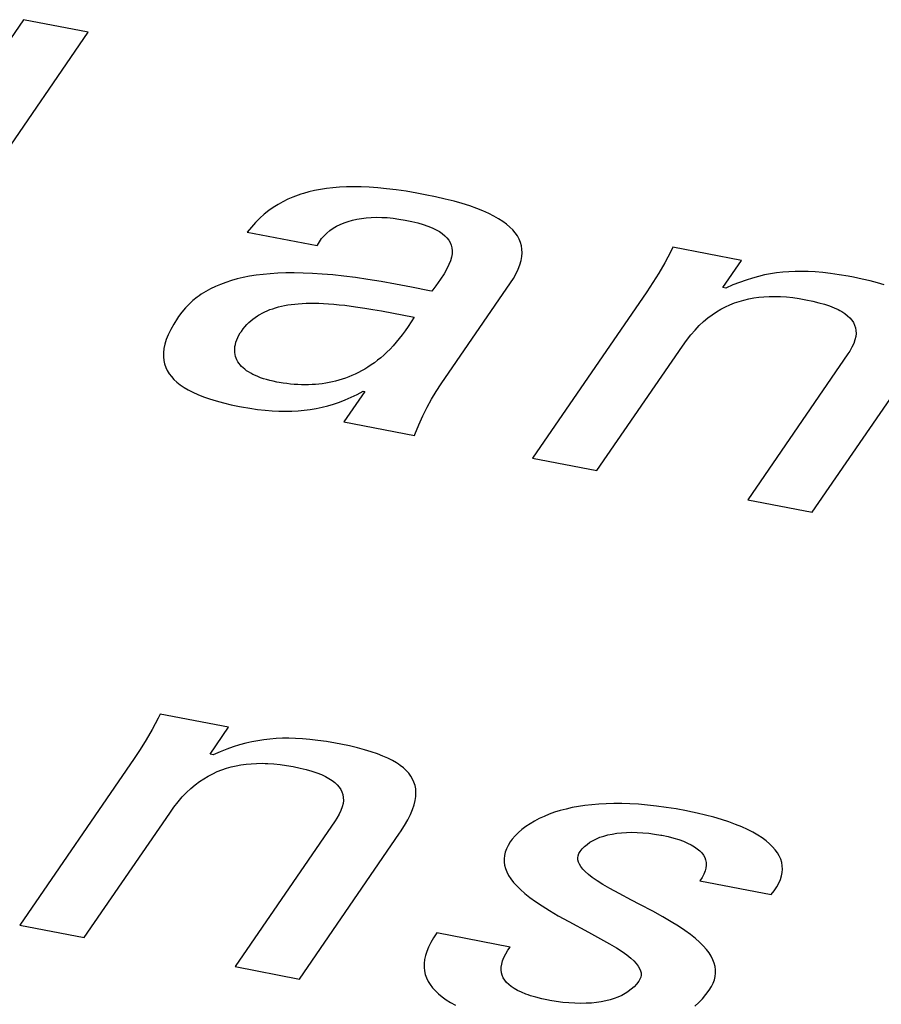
# Model space of a CAD drawing. Extents: x -841 to -216, y -127 to 601.
# Tile 157 of 201: x -323.16 to -320.79, y 509.03 to 511.73. Entities that reach past the tile are written whole.
import ezdxf

# ---------------------------------------------------------------- set-up
doc = ezdxf.new("R2010")
doc.units = 0
doc.header["$LTSCALE"] = 23.1
doc.layers.add('HEATSINK_AM_0', color=7, linetype='CONTINUOUS')

msp = doc.modelspace()

# ---------------------------------------------------------------- linework, layer by layer
at = {"layer": 'HEATSINK_AM_0', "color": 7}
for p, q in [((-323.1463, 511.7315), (-323.3564, 511.4255)), ((-322.9696, 511.6974), (-323.1463, 511.7315)), ((-323.5358, 510.873), (-322.9696, 511.6974)), ((-322.3937, 511.2502), (-322.408, 511.2448)), ((-322.3864, 511.2527), (-322.3937, 511.2502)), ((-322.379, 511.255), (-322.3864, 511.2527)), ((-322.3639, 511.2592), (-322.379, 511.255)), ((-322.3483, 511.2628), (-322.3639, 511.2592)), ((-322.3321, 511.2659), (-322.3483, 511.2628)), ((-322.3154, 511.2685), (-322.3321, 511.2659)), ((-322.298, 511.2705), (-322.3154, 511.2685)), ((-322.2799, 511.2719), (-322.298, 511.2705)), ((-322.261, 511.2728), (-322.2799, 511.2719)), ((-322.2411, 511.2731), (-322.261, 511.2728)), ((-322.2203, 511.2727), (-322.2411, 511.2731)), ((-322.1985, 511.2718), (-322.2203, 511.2727)), ((-322.1754, 511.2701), (-322.1985, 511.2718)), ((-322.151, 511.2678), (-322.1754, 511.2701)), ((-322.1251, 511.2646), (-322.151, 511.2678)), ((-322.0976, 511.2607), (-322.1251, 511.2646)), ((-322.0684, 511.2558), (-322.0976, 511.2607)), ((-322.0453, 511.2515), (-322.0684, 511.2558)), ((-322.0166, 511.2456), (-322.0453, 511.2515)), ((-322.4487, 511.2247), (-322.4616, 511.2166)), ((-322.4355, 511.2321), (-322.4487, 511.2247)), ((-322.4219, 511.2388), (-322.4355, 511.2321)), ((-322.408, 511.2448), (-322.4219, 511.2388)), ((-321.9902, 511.2396), (-322.0166, 511.2456)), ((-321.9658, 511.2334), (-321.9902, 511.2396)), ((-321.9434, 511.227), (-321.9658, 511.2334)), ((-321.9228, 511.2205), (-321.9434, 511.227)), ((-321.904, 511.2138), (-321.9228, 511.2205)), ((-322.4865, 511.1979), (-322.4985, 511.1872)), ((-322.4742, 511.2077), (-322.4865, 511.1979)), ((-322.4616, 511.2166), (-322.4742, 511.2077)), ((-321.8868, 511.207), (-321.904, 511.2138)), ((-321.8711, 511.2), (-321.8868, 511.207)), ((-321.8569, 511.1929), (-321.8711, 511.2)), ((-321.844, 511.1856), (-321.8569, 511.1929)), ((-322.5103, 511.1756), (-322.5217, 511.1628)), ((-322.4985, 511.1872), (-322.5103, 511.1756)), ((-322.288, 511.1649), (-322.278, 511.1699)), ((-322.278, 511.1699), (-322.2674, 511.1743)), ((-322.2674, 511.1743), (-322.2563, 511.1782)), ((-322.2563, 511.1782), (-322.2446, 511.1815)), ((-322.2446, 511.1815), (-322.2325, 511.1843)), ((-322.2325, 511.1843), (-322.2198, 511.1864)), ((-322.2198, 511.1864), (-322.2067, 511.1881)), ((-322.2067, 511.1881), (-322.193, 511.1891)), ((-322.193, 511.1891), (-322.1789, 511.1895)), ((-322.1789, 511.1895), (-322.1642, 511.1893)), ((-322.1642, 511.1893), (-322.149, 511.1885)), ((-322.149, 511.1885), (-322.1333, 511.187)), ((-322.1333, 511.187), (-322.1171, 511.1848)), ((-322.1171, 511.1848), (-322.1004, 511.1819)), ((-322.1004, 511.1819), (-322.0821, 511.1781)), ((-322.0821, 511.1781), (-322.0656, 511.174)), ((-322.0656, 511.174), (-322.0508, 511.1696)), ((-322.0508, 511.1696), (-322.0376, 511.1651)), ((-321.8324, 511.1782), (-321.844, 511.1856)), ((-321.8221, 511.1706), (-321.8324, 511.1782)), ((-321.8129, 511.1628), (-321.8221, 511.1706)), ((-322.5217, 511.1628), (-322.5329, 511.149)), ((-322.5329, 511.149), (-322.3412, 511.112)), ((-322.3292, 511.131), (-322.3224, 511.139)), ((-322.3224, 511.139), (-322.3147, 511.1464)), ((-322.3147, 511.1464), (-322.3065, 511.1531)), ((-322.3065, 511.1531), (-322.2976, 511.1593)), ((-322.2976, 511.1593), (-322.288, 511.1649)), ((-322.0376, 511.1651), (-322.0258, 511.1603)), ((-322.0258, 511.1603), (-322.0154, 511.1553)), ((-322.0154, 511.1553), (-322.0062, 511.1501)), ((-322.0062, 511.1501), (-321.9982, 511.1447)), ((-321.9982, 511.1447), (-321.9913, 511.139)), ((-321.9913, 511.139), (-321.9854, 511.133)), ((-321.805, 511.1548), (-321.8129, 511.1628)), ((-321.7981, 511.1467), (-321.805, 511.1548)), ((-321.7923, 511.1383), (-321.7981, 511.1467)), ((-322.3412, 511.112), (-322.3406, 511.1132)), ((-322.3406, 511.1132), (-322.3353, 511.1224)), ((-322.3353, 511.1224), (-322.3292, 511.131)), ((-321.9854, 511.133), (-321.9806, 511.1268)), ((-321.9806, 511.1268), (-321.9767, 511.1202)), ((-321.9767, 511.1202), (-321.9739, 511.1132)), ((-321.9739, 511.1132), (-321.972, 511.1058)), ((-321.7876, 511.1296), (-321.7923, 511.1383)), ((-321.7839, 511.1207), (-321.7876, 511.1296)), ((-321.7813, 511.1115), (-321.7839, 511.1207)), ((-321.9715, 511.0895), (-321.973, 511.0804)), ((-321.972, 511.1058), (-321.9712, 511.0979)), ((-321.9712, 511.0979), (-321.9715, 511.0895)), ((-321.7798, 511.1019), (-321.7813, 511.1115)), ((-321.7801, 511.0816), (-321.7794, 511.0919)), ((-321.7794, 511.0919), (-321.7798, 511.1019)), ((-321.3719, 511.0956), (-321.3885, 511.0648)), ((-321.3658, 511.1075), (-321.3719, 511.0956)), ((-321.1783, 511.0714), (-321.3658, 511.1075)), ((-321.9799, 511.0598), (-321.9857, 511.0479)), ((-321.9758, 511.0705), (-321.9799, 511.0598)), ((-321.973, 511.0804), (-321.9758, 511.0705)), ((-321.7898, 511.0476), (-321.7853, 511.0594)), ((-321.7853, 511.0594), (-321.7821, 511.0708)), ((-321.7821, 511.0708), (-321.7801, 511.0816)), ((-321.3885, 511.0648), (-321.4048, 511.0365)), ((-321.2293, 510.9971), (-321.1783, 511.0714)), ((-322.4897, 511.0328), (-322.5087, 511.0305)), ((-322.4698, 511.0347), (-322.4897, 511.0328)), ((-322.449, 511.036), (-322.4698, 511.0347)), ((-322.4271, 511.0368), (-322.449, 511.036)), ((-322.4041, 511.037), (-322.4271, 511.0368)), ((-322.3798, 511.0366), (-322.4041, 511.037)), ((-322.3543, 511.0355), (-322.3798, 511.0366)), ((-322.3273, 511.0338), (-322.3543, 511.0355)), ((-322.2988, 511.0313), (-322.3273, 511.0338)), ((-322.2686, 511.0281), (-322.2988, 511.0313)), ((-321.9933, 511.0347), (-322.0031, 511.0197)), ((-321.9857, 511.0479), (-321.9933, 511.0347)), ((-321.8032, 511.0219), (-321.7958, 511.0351)), ((-321.7958, 511.0351), (-321.7898, 511.0476)), ((-321.4048, 511.0365), (-321.421, 511.0102)), ((-321.1147, 511.0313), (-321.1313, 511.0274)), ((-321.0982, 511.0345), (-321.1147, 511.0313)), ((-321.0816, 511.037), (-321.0982, 511.0345)), ((-321.065, 511.039), (-321.0816, 511.037)), ((-321.0481, 511.0403), (-321.065, 511.039)), ((-321.0309, 511.041), (-321.0481, 511.0403)), ((-321.0131, 511.0412), (-321.0309, 511.041)), ((-320.9948, 511.0407), (-321.0131, 511.0412)), ((-320.9755, 511.0396), (-320.9948, 511.0407)), ((-320.9552, 511.0378), (-320.9755, 511.0396)), ((-320.9336, 511.0353), (-320.9552, 511.0378)), ((-320.9103, 511.0319), (-320.9336, 511.0353)), ((-320.885, 511.0276), (-320.9103, 511.0319)), ((-322.6063, 511.0056), (-322.6203, 510.9996)), ((-322.5917, 511.011), (-322.6063, 511.0056)), ((-322.5765, 511.0159), (-322.5917, 511.011)), ((-322.5607, 511.0203), (-322.5765, 511.0159)), ((-322.5441, 511.0242), (-322.5607, 511.0203)), ((-322.5268, 511.0276), (-322.5441, 511.0242)), ((-322.5087, 511.0305), (-322.5268, 511.0276)), ((-322.2366, 511.0241), (-322.2686, 511.0281)), ((-322.2024, 511.0192), (-322.2366, 511.0241)), ((-322.1658, 511.0133), (-322.2024, 511.0192)), ((-322.1263, 511.0064), (-322.1658, 511.0133)), ((-322.0829, 510.9981), (-322.1263, 511.0064)), ((-322.0031, 511.0197), (-322.016, 511.0015)), ((-322.0017, 510.7323), (-321.8111, 511.0098)), ((-321.8111, 511.0098), (-321.8032, 511.0219)), ((-321.421, 511.0102), (-321.4374, 510.9855)), ((-321.2014, 511.0038), (-321.2207, 510.9955)), ((-321.1831, 511.0111), (-321.2014, 511.0038)), ((-321.1653, 511.0174), (-321.1831, 511.0111)), ((-321.1481, 511.0228), (-321.1653, 511.0174)), ((-321.1313, 511.0274), (-321.1481, 511.0228)), ((-320.871, 511.025), (-320.885, 511.0276)), ((-320.8472, 511.0201), (-320.871, 511.025)), ((-320.8253, 511.015), (-320.8472, 511.0201)), ((-320.8053, 511.0096), (-320.8253, 511.015)), ((-320.7871, 511.0041), (-320.8053, 511.0096)), ((-322.659, 510.9783), (-322.6649, 510.9742)), ((-322.6466, 510.986), (-322.659, 510.9783)), ((-322.6338, 510.9931), (-322.6466, 510.986)), ((-322.6203, 510.9996), (-322.6338, 510.9931)), ((-322.0337, 510.9881), (-322.0829, 510.9981)), ((-322.027, 510.9868), (-322.0337, 510.9881)), ((-322.016, 511.0015), (-322.027, 510.9868)), ((-321.4374, 510.9855), (-321.7511, 510.5288)), ((-321.2207, 510.9955), (-321.2293, 510.9971)), ((-322.6927, 510.9513), (-322.7027, 510.9409)), ((-322.682, 510.961), (-322.6927, 510.9513)), ((-322.6708, 510.97), (-322.682, 510.961)), ((-322.6649, 510.9742), (-322.6708, 510.97)), ((-322.4218, 510.949), (-322.4125, 510.9503)), ((-322.4125, 510.9503), (-322.403, 510.9515)), ((-322.403, 510.9515), (-322.3931, 510.9524)), ((-322.3931, 510.9524), (-322.3827, 510.9532)), ((-322.3827, 510.9532), (-322.3719, 510.9537)), ((-322.3719, 510.9537), (-322.3607, 510.9539)), ((-322.3607, 510.9539), (-322.349, 510.9539)), ((-322.349, 510.9539), (-322.3367, 510.9537)), ((-322.3367, 510.9537), (-322.3238, 510.9532)), ((-322.3238, 510.9532), (-322.3103, 510.9524)), ((-322.3103, 510.9524), (-322.296, 510.9513)), ((-322.296, 510.9513), (-322.281, 510.9498)), ((-322.281, 510.9498), (-322.2651, 510.9481)), ((-321.2095, 510.9495), (-321.197, 510.9545)), ((-321.197, 510.9545), (-321.1842, 510.9589)), ((-321.1842, 510.9589), (-321.1712, 510.9626)), ((-321.1712, 510.9626), (-321.158, 510.9657)), ((-321.158, 510.9657), (-321.1445, 510.9682)), ((-321.1445, 510.9682), (-321.1306, 510.9701)), ((-321.1306, 510.9701), (-321.1163, 510.9715)), ((-321.1163, 510.9715), (-321.1016, 510.9723)), ((-321.1016, 510.9723), (-321.0864, 510.9724)), ((-321.0864, 510.9724), (-321.0785, 510.9723)), ((-321.0785, 510.9723), (-321.0706, 510.972)), ((-321.0706, 510.972), (-321.0542, 510.9709)), ((-321.0542, 510.9709), (-321.0372, 510.9691)), ((-321.0372, 510.9691), (-321.0195, 510.9667)), ((-321.0195, 510.9667), (-321.0011, 510.9634)), ((-321.0011, 510.9634), (-320.9824, 510.9595)), ((-320.9824, 510.9595), (-320.9654, 510.9553)), ((-320.9654, 510.9553), (-320.9501, 510.9509)), ((-320.9501, 510.9509), (-320.9363, 510.9462)), ((-322.7122, 510.9296), (-322.7211, 510.9176)), ((-322.7027, 510.9409), (-322.7122, 510.9296)), ((-322.5019, 510.9211), (-322.4987, 510.9231)), ((-322.4987, 510.9231), (-322.492, 510.9267)), ((-322.492, 510.9267), (-322.4851, 510.9301)), ((-322.4851, 510.9301), (-322.4781, 510.9333)), ((-322.4781, 510.9333), (-322.4708, 510.9362)), ((-322.4708, 510.9362), (-322.4633, 510.9388)), ((-322.4633, 510.9388), (-322.4555, 510.9413)), ((-322.4555, 510.9413), (-322.4475, 510.9435)), ((-322.4475, 510.9435), (-322.4392, 510.9456)), ((-322.4392, 510.9456), (-322.4306, 510.9474)), ((-322.4306, 510.9474), (-322.4218, 510.949)), ((-322.2651, 510.9481), (-322.2481, 510.9459)), ((-322.2481, 510.9459), (-322.23, 510.9434)), ((-322.23, 510.9434), (-322.2103, 510.9404)), ((-322.2103, 510.9404), (-322.1888, 510.9368)), ((-322.1888, 510.9368), (-322.1645, 510.9326)), ((-322.1645, 510.9326), (-322.0757, 510.9159)), ((-321.2582, 510.9222), (-321.2463, 510.9302)), ((-321.2463, 510.9302), (-321.2341, 510.9374)), ((-321.2341, 510.9374), (-321.2219, 510.9439)), ((-321.2219, 510.9439), (-321.2095, 510.9495)), ((-320.9363, 510.9462), (-320.924, 510.9414)), ((-320.924, 510.9414), (-320.913, 510.9363)), ((-320.913, 510.9363), (-320.9079, 510.9336)), ((-320.9079, 510.9336), (-320.9032, 510.9309)), ((-320.9032, 510.9309), (-320.8946, 510.9254)), ((-320.8946, 510.9254), (-320.8871, 510.9196)), ((-322.7345, 510.8967), (-322.7429, 510.8816)), ((-322.7243, 510.9129), (-322.7345, 510.8967)), ((-322.7211, 510.9176), (-322.7243, 510.9129)), ((-322.5342, 510.8951), (-322.5288, 510.9006)), ((-322.5288, 510.9006), (-322.5232, 510.9057)), ((-322.5232, 510.9057), (-322.5174, 510.9105)), ((-322.5174, 510.9105), (-322.5113, 510.9149)), ((-322.5113, 510.9149), (-322.5051, 510.9191)), ((-322.5051, 510.9191), (-322.5019, 510.9211)), ((-322.0836, 510.9028), (-322.0916, 510.8904)), ((-322.0757, 510.9159), (-322.0836, 510.9028)), ((-321.2936, 510.8923), (-321.2819, 510.9033)), ((-321.2819, 510.9033), (-321.2701, 510.9133)), ((-321.2701, 510.9133), (-321.2582, 510.9222)), ((-320.8871, 510.9196), (-320.8807, 510.9136)), ((-320.8807, 510.9136), (-320.8753, 510.9073)), ((-320.8753, 510.9073), (-320.871, 510.9007)), ((-320.871, 510.9007), (-320.8676, 510.8938)), ((-322.7429, 510.8816), (-322.7497, 510.8673)), ((-322.5559, 510.8658), (-322.5521, 510.8722)), ((-322.5521, 510.8722), (-322.5492, 510.8767)), ((-322.5492, 510.8767), (-322.5444, 510.8832)), ((-322.5444, 510.8832), (-322.5394, 510.8894)), ((-322.5394, 510.8894), (-322.5342, 510.8951)), ((-322.0997, 510.8785), (-322.1079, 510.8673)), ((-322.0916, 510.8904), (-322.0997, 510.8785)), ((-321.3169, 510.8667), (-321.3053, 510.8802)), ((-321.3053, 510.8802), (-321.2936, 510.8923)), ((-320.8676, 510.8938), (-320.8653, 510.8866)), ((-320.8653, 510.8866), (-320.864, 510.8789)), ((-320.8637, 510.8708), (-320.8647, 510.8622)), ((-320.864, 510.8789), (-320.8637, 510.8708)), ((-322.755, 510.8539), (-322.7589, 510.8412)), ((-322.7497, 510.8673), (-322.755, 510.8539)), ((-322.5656, 510.841), (-322.564, 510.8471)), ((-322.564, 510.8471), (-322.5618, 510.8532)), ((-322.5618, 510.8532), (-322.5591, 510.8594)), ((-322.5591, 510.8594), (-322.5559, 510.8658)), ((-322.1245, 510.8466), (-322.133, 510.8371)), ((-322.1162, 510.8567), (-322.1245, 510.8466)), ((-322.1079, 510.8673), (-322.1162, 510.8567)), ((-321.3399, 510.8361), (-321.3287, 510.8518)), ((-321.3287, 510.8518), (-321.3169, 510.8667)), ((-320.8702, 510.8434), (-320.875, 510.8331)), ((-320.8668, 510.8531), (-320.8702, 510.8434)), ((-320.8647, 510.8622), (-320.8668, 510.8531)), ((-322.7627, 510.8179), (-322.7628, 510.8071)), ((-322.7614, 510.8292), (-322.7627, 510.8179)), ((-322.7589, 510.8412), (-322.7614, 510.8292)), ((-322.5675, 510.8238), (-322.5674, 510.8294)), ((-322.5671, 510.8183), (-322.5675, 510.8238)), ((-322.5674, 510.8294), (-322.5668, 510.8351)), ((-322.5663, 510.813), (-322.5671, 510.8183)), ((-322.5668, 510.8351), (-322.5656, 510.841)), ((-322.15, 510.8197), (-322.1586, 510.8117)), ((-322.1414, 510.8282), (-322.15, 510.8197)), ((-322.133, 510.8371), (-322.1414, 510.8282)), ((-321.5744, 510.4947), (-321.3399, 510.8361)), ((-320.8813, 510.8221), (-320.8863, 510.8146)), ((-320.875, 510.8331), (-320.8813, 510.8221)), ((-322.7628, 510.8071), (-322.7618, 510.7969)), ((-322.7618, 510.7969), (-322.7597, 510.7872)), ((-322.565, 510.8079), (-322.5663, 510.813)), ((-322.5633, 510.8029), (-322.565, 510.8079)), ((-322.5612, 510.7981), (-322.5633, 510.8029)), ((-322.5586, 510.7934), (-322.5612, 510.7981)), ((-322.5556, 510.7889), (-322.5586, 510.7934)), ((-322.5522, 510.7846), (-322.5556, 510.7889)), ((-322.1845, 510.7906), (-322.1932, 510.7844)), ((-322.1758, 510.7972), (-322.1845, 510.7906)), ((-322.1672, 510.8042), (-322.1758, 510.7972)), ((-322.1586, 510.8117), (-322.1672, 510.8042)), ((-320.8863, 510.8146), (-321.1608, 510.4149)), ((-322.7597, 510.7872), (-322.7565, 510.7779)), ((-322.7565, 510.7779), (-322.7524, 510.769)), ((-322.7524, 510.769), (-322.7473, 510.7605)), ((-322.5484, 510.7804), (-322.5522, 510.7846)), ((-322.5443, 510.7764), (-322.5484, 510.7804)), ((-322.5397, 510.7725), (-322.5443, 510.7764)), ((-322.5347, 510.7688), (-322.5397, 510.7725)), ((-322.5293, 510.7652), (-322.5347, 510.7688)), ((-322.5236, 510.7618), (-322.5293, 510.7652)), ((-322.5174, 510.7585), (-322.5236, 510.7618)), ((-322.2283, 510.7636), (-322.2372, 510.7593)), ((-322.2195, 510.7682), (-322.2283, 510.7636)), ((-322.2107, 510.7732), (-322.2195, 510.7682)), ((-322.202, 510.7786), (-322.2107, 510.7732)), ((-322.1932, 510.7844), (-322.202, 510.7786)), ((-320.984, 510.3808), (-320.7095, 510.7805)), ((-322.7473, 510.7605), (-322.7411, 510.7524)), ((-322.7411, 510.7524), (-322.734, 510.7446)), ((-322.734, 510.7446), (-322.7258, 510.737)), ((-322.7258, 510.737), (-322.7166, 510.7298)), ((-322.5108, 510.7553), (-322.5174, 510.7585)), ((-322.5037, 510.7524), (-322.5108, 510.7553)), ((-322.4963, 510.7495), (-322.5037, 510.7524)), ((-322.4883, 510.7468), (-322.4963, 510.7495)), ((-322.48, 510.7443), (-322.4883, 510.7468)), ((-322.4711, 510.7419), (-322.48, 510.7443)), ((-322.4618, 510.7397), (-322.4711, 510.7419)), ((-322.4519, 510.7377), (-322.4618, 510.7397)), ((-322.4455, 510.7365), (-322.4519, 510.7377)), ((-322.4349, 510.7347), (-322.4455, 510.7365)), ((-322.4245, 510.7333), (-322.4349, 510.7347)), ((-322.318, 510.7344), (-322.3272, 510.7331)), ((-322.3088, 510.7361), (-322.318, 510.7344)), ((-322.2997, 510.738), (-322.3088, 510.7361)), ((-322.2907, 510.7401), (-322.2997, 510.738)), ((-322.2817, 510.7426), (-322.2907, 510.7401)), ((-322.2727, 510.7453), (-322.2817, 510.7426)), ((-322.2638, 510.7483), (-322.2727, 510.7453)), ((-322.2549, 510.7517), (-322.2638, 510.7483)), ((-322.246, 510.7553), (-322.2549, 510.7517)), ((-322.2372, 510.7593), (-322.246, 510.7553)), ((-322.7166, 510.7298), (-322.7063, 510.7228)), ((-322.7063, 510.7228), (-322.6948, 510.716)), ((-322.6948, 510.716), (-322.6821, 510.7095)), ((-322.6821, 510.7095), (-322.6682, 510.7033)), ((-322.4142, 510.7321), (-322.4245, 510.7333)), ((-322.4041, 510.7312), (-322.4142, 510.7321)), ((-322.3941, 510.7305), (-322.4041, 510.7312)), ((-322.3842, 510.7301), (-322.3941, 510.7305)), ((-322.3744, 510.73), (-322.3842, 510.7301)), ((-322.3648, 510.7301), (-322.3744, 510.73)), ((-322.3552, 510.7305), (-322.3648, 510.7301)), ((-322.3458, 510.7311), (-322.3552, 510.7305)), ((-322.3364, 510.7319), (-322.3458, 510.7311)), ((-322.3272, 510.7331), (-322.3364, 510.7319)), ((-322.2109, 510.7119), (-322.2682, 510.6285)), ((-322.2319, 510.7037), (-322.2153, 510.7127)), ((-322.2153, 510.7127), (-322.2109, 510.7119)), ((-322.0277, 510.6908), (-322.015, 510.7121)), ((-322.015, 510.7121), (-322.0017, 510.7323)), ((-322.6682, 510.7033), (-322.653, 510.6972)), ((-322.653, 510.6972), (-322.6364, 510.6914)), ((-322.6364, 510.6914), (-322.6183, 510.6859)), ((-322.6183, 510.6859), (-322.5986, 510.6806)), ((-322.5986, 510.6806), (-322.5772, 510.6755)), ((-322.2963, 510.6772), (-322.2804, 510.6826)), ((-322.2804, 510.6826), (-322.2645, 510.6888)), ((-322.2645, 510.6888), (-322.2483, 510.6958)), ((-322.2483, 510.6958), (-322.2319, 510.7037)), ((-322.04, 510.6684), (-322.0277, 510.6908)), ((-322.5772, 510.6755), (-322.554, 510.6707)), ((-322.554, 510.6707), (-322.5486, 510.6697)), ((-322.5486, 510.6697), (-322.5261, 510.6658)), ((-322.5261, 510.6658), (-322.5047, 510.6627)), ((-322.5047, 510.6627), (-322.4843, 510.6604)), ((-322.4843, 510.6604), (-322.4648, 510.6588)), ((-322.4648, 510.6588), (-322.4461, 510.6578)), ((-322.4461, 510.6578), (-322.428, 510.6575)), ((-322.428, 510.6575), (-322.4104, 510.6578)), ((-322.4104, 510.6578), (-322.3933, 510.6588)), ((-322.3933, 510.6588), (-322.3766, 510.6603)), ((-322.3766, 510.6603), (-322.3684, 510.6613)), ((-322.3684, 510.6613), (-322.3602, 510.6624)), ((-322.3602, 510.6624), (-322.344, 510.6651)), ((-322.344, 510.6651), (-322.328, 510.6685)), ((-322.328, 510.6685), (-322.3122, 510.6725)), ((-322.3122, 510.6725), (-322.2963, 510.6772)), ((-322.0516, 510.6448), (-322.04, 510.6684)), ((-322.2682, 510.6285), (-322.0742, 510.5911)), ((-322.0627, 510.6201), (-322.0516, 510.6448)), ((-322.0731, 510.5942), (-322.0627, 510.6201)), ((-322.0742, 510.5911), (-322.0731, 510.5942)), ((-321.7511, 510.5288), (-321.5744, 510.4947)), ((-321.1608, 510.4149), (-320.984, 510.3808)), ((-322.7775, 509.8156), (-322.7942, 509.7844)), ((-322.7716, 509.8269), (-322.7775, 509.8156)), ((-322.5841, 509.7908), (-322.7716, 509.8269)), ((-322.6351, 509.7166), (-322.5841, 509.7908)), ((-322.7942, 509.7844), (-322.8106, 509.756)), ((-322.8106, 509.756), (-322.8269, 509.7297)), ((-322.5712, 509.7368), (-322.5889, 509.7306)), ((-322.554, 509.7423), (-322.5712, 509.7368)), ((-322.5371, 509.7469), (-322.554, 509.7423)), ((-322.5205, 509.7507), (-322.5371, 509.7469)), ((-322.504, 509.7539), (-322.5205, 509.7507)), ((-322.4875, 509.7565), (-322.504, 509.7539)), ((-322.4708, 509.7584), (-322.4875, 509.7565)), ((-322.4539, 509.7597), (-322.4708, 509.7584)), ((-322.4367, 509.7605), (-322.4539, 509.7597)), ((-322.419, 509.7606), (-322.4367, 509.7605)), ((-322.4006, 509.7601), (-322.419, 509.7606)), ((-322.3813, 509.759), (-322.4006, 509.7601)), ((-322.361, 509.7572), (-322.3813, 509.759)), ((-322.3394, 509.7547), (-322.361, 509.7572)), ((-322.3161, 509.7513), (-322.3394, 509.7547)), ((-322.2908, 509.747), (-322.3161, 509.7513)), ((-322.2768, 509.7444), (-322.2908, 509.747)), ((-322.253, 509.7395), (-322.2768, 509.7444)), ((-322.2311, 509.7344), (-322.253, 509.7395)), ((-322.8269, 509.7297), (-322.8432, 509.7049)), ((-322.6265, 509.7149), (-322.6351, 509.7166)), ((-322.6073, 509.7233), (-322.6265, 509.7149)), ((-322.5889, 509.7306), (-322.6073, 509.7233)), ((-322.2112, 509.729), (-322.2311, 509.7344)), ((-322.1929, 509.7235), (-322.2112, 509.729)), ((-322.1763, 509.7178), (-322.1929, 509.7235)), ((-322.1612, 509.7119), (-322.1763, 509.7178)), ((-322.1475, 509.7058), (-322.1612, 509.7119)), ((-322.8432, 509.7049), (-323.1569, 509.2482)), ((-322.59, 509.6783), (-322.577, 509.682)), ((-322.577, 509.682), (-322.5638, 509.6851)), ((-322.5638, 509.6851), (-322.5502, 509.6876)), ((-322.5502, 509.6876), (-322.5364, 509.6896)), ((-322.5364, 509.6896), (-322.5221, 509.6909)), ((-322.5221, 509.6909), (-322.5074, 509.6917)), ((-322.5074, 509.6917), (-322.4922, 509.6919)), ((-322.4922, 509.6919), (-322.4843, 509.6918)), ((-322.4843, 509.6918), (-322.4764, 509.6915)), ((-322.4764, 509.6915), (-322.46, 509.6904)), ((-322.46, 509.6904), (-322.4431, 509.6886)), ((-322.4431, 509.6886), (-322.4254, 509.6861)), ((-322.4254, 509.6861), (-322.407, 509.6829)), ((-322.407, 509.6829), (-322.3882, 509.679)), ((-322.1351, 509.6995), (-322.1475, 509.7058)), ((-322.1239, 509.693), (-322.1351, 509.6995)), ((-322.1187, 509.6896), (-322.1239, 509.693)), ((-322.1139, 509.6862), (-322.1187, 509.6896)), ((-322.1049, 509.6793), (-322.1139, 509.6862)), ((-322.652, 509.6497), (-322.6399, 509.6569)), ((-322.6399, 509.6569), (-322.6277, 509.6633)), ((-322.6277, 509.6633), (-322.6153, 509.669)), ((-322.6153, 509.669), (-322.6027, 509.674)), ((-322.6027, 509.674), (-322.59, 509.6783)), ((-322.3882, 509.679), (-322.3713, 509.6748)), ((-322.3713, 509.6748), (-322.356, 509.6704)), ((-322.356, 509.6704), (-322.3422, 509.6657)), ((-322.3422, 509.6657), (-322.3298, 509.6608)), ((-322.3298, 509.6608), (-322.3188, 509.6557)), ((-322.3188, 509.6557), (-322.3138, 509.6531)), ((-322.0971, 509.672), (-322.1049, 509.6793)), ((-322.0903, 509.6645), (-322.0971, 509.672)), ((-322.0845, 509.6567), (-322.0903, 509.6645)), ((-322.0797, 509.6486), (-322.0845, 509.6567)), ((-322.6877, 509.6227), (-322.6759, 509.6327)), ((-322.6759, 509.6327), (-322.664, 509.6416)), ((-322.664, 509.6416), (-322.652, 509.6497)), ((-322.3138, 509.6531), (-322.309, 509.6504)), ((-322.309, 509.6504), (-322.3004, 509.6448)), ((-322.3004, 509.6448), (-322.2929, 509.6391)), ((-322.2929, 509.6391), (-322.2865, 509.633)), ((-322.2865, 509.633), (-322.2812, 509.6268)), ((-322.2812, 509.6268), (-322.2768, 509.6202)), ((-322.0759, 509.6401), (-322.0797, 509.6486)), ((-322.073, 509.6311), (-322.0759, 509.6401)), ((-322.0712, 509.6217), (-322.073, 509.6311)), ((-322.7227, 509.5862), (-322.7111, 509.5996)), ((-322.7111, 509.5996), (-322.6994, 509.6118)), ((-322.6994, 509.6118), (-322.6877, 509.6227)), ((-322.2768, 509.6202), (-322.2734, 509.6133)), ((-322.2734, 509.6133), (-322.2711, 509.606)), ((-322.2711, 509.606), (-322.2698, 509.5984)), ((-322.0725, 509.5901), (-322.0709, 509.6013)), ((-322.0705, 509.6118), (-322.0712, 509.6217)), ((-322.0709, 509.6013), (-322.0705, 509.6118)), ((-322.7344, 509.5712), (-322.7227, 509.5862)), ((-322.2726, 509.5726), (-322.276, 509.5629)), ((-322.2704, 509.5817), (-322.2726, 509.5726)), ((-322.2695, 509.5903), (-322.2704, 509.5817)), ((-322.2698, 509.5984), (-322.2695, 509.5903)), ((-322.0795, 509.5655), (-322.0753, 509.5782)), ((-322.0753, 509.5782), (-322.0725, 509.5901)), ((-321.625, 509.5735), (-321.6423, 509.5703)), ((-321.607, 509.5762), (-321.625, 509.5735)), ((-321.5884, 509.5784), (-321.607, 509.5762)), ((-321.569, 509.5801), (-321.5884, 509.5784)), ((-321.5489, 509.5811), (-321.569, 509.5801)), ((-321.528, 509.5816), (-321.5489, 509.5811)), ((-321.5063, 509.5815), (-321.528, 509.5816)), ((-321.4837, 509.5808), (-321.5063, 509.5815)), ((-321.4603, 509.5794), (-321.4837, 509.5808)), ((-321.4359, 509.5773), (-321.4603, 509.5794)), ((-321.4106, 509.5746), (-321.4359, 509.5773)), ((-321.3844, 509.571), (-321.4106, 509.5746)), ((-322.9802, 509.2141), (-322.7457, 509.5555)), ((-322.7457, 509.5555), (-322.7344, 509.5712)), ((-322.2808, 509.5526), (-322.2871, 509.5415)), ((-322.276, 509.5629), (-322.2808, 509.5526)), ((-322.0924, 509.5372), (-322.0852, 509.5519)), ((-322.0852, 509.5519), (-322.0795, 509.5655)), ((-321.7192, 509.5464), (-321.7327, 509.5402)), ((-321.7051, 509.5522), (-321.7192, 509.5464)), ((-321.6903, 509.5575), (-321.7051, 509.5522)), ((-321.675, 509.5622), (-321.6903, 509.5575)), ((-321.6589, 509.5665), (-321.675, 509.5622)), ((-321.6423, 509.5703), (-321.6589, 509.5665)), ((-321.3571, 509.5667), (-321.3844, 509.571)), ((-321.3288, 509.5616), (-321.3571, 509.5667)), ((-321.3247, 509.5608), (-321.3288, 509.5616)), ((-321.2998, 509.5556), (-321.3247, 509.5608)), ((-321.2762, 509.55), (-321.2998, 509.5556)), ((-321.2538, 509.544), (-321.2762, 509.55)), ((-322.292, 509.534), (-322.5665, 509.1344)), ((-322.2871, 509.5415), (-322.292, 509.534)), ((-322.1126, 509.504), (-322.1015, 509.5213)), ((-322.1015, 509.5213), (-322.0924, 509.5372)), ((-321.7577, 509.5262), (-321.7692, 509.5185)), ((-321.7456, 509.5334), (-321.7577, 509.5262)), ((-321.7327, 509.5402), (-321.7456, 509.5334)), ((-321.2327, 509.5377), (-321.2538, 509.544)), ((-321.2129, 509.5311), (-321.2327, 509.5377)), ((-321.1944, 509.5243), (-321.2129, 509.5311)), ((-321.1772, 509.5173), (-321.1944, 509.5243)), ((-322.3899, 509.1003), (-322.1154, 509.4999)), ((-322.1154, 509.4999), (-322.1126, 509.504)), ((-321.7984, 509.493), (-321.8063, 509.484)), ((-321.7896, 509.5018), (-321.7984, 509.493)), ((-321.7798, 509.5104), (-321.7896, 509.5018)), ((-321.7692, 509.5185), (-321.7798, 509.5104)), ((-321.566, 509.4889), (-321.5555, 509.4924)), ((-321.5555, 509.4924), (-321.5443, 509.4955)), ((-321.5443, 509.4955), (-321.5325, 509.498)), ((-321.5325, 509.498), (-321.52, 509.5)), ((-321.52, 509.5), (-321.5069, 509.5015)), ((-321.5069, 509.5015), (-321.4931, 509.5024)), ((-321.4931, 509.5024), (-321.4788, 509.5028)), ((-321.4788, 509.5028), (-321.4638, 509.5025)), ((-321.4638, 509.5025), (-321.4484, 509.5016)), ((-321.4484, 509.5016), (-321.4324, 509.5001)), ((-321.4324, 509.5001), (-321.4161, 509.4979)), ((-321.4161, 509.4979), (-321.3995, 509.4951)), ((-321.3995, 509.4951), (-321.3963, 509.4944)), ((-321.3963, 509.4944), (-321.3791, 509.4907)), ((-321.1613, 509.51), (-321.1772, 509.5173)), ((-321.1468, 509.5026), (-321.1613, 509.51)), ((-321.1335, 509.495), (-321.1468, 509.5026)), ((-321.1215, 509.4872), (-321.1335, 509.495)), ((-321.8178, 509.4669), (-321.8223, 509.4577)), ((-321.8119, 509.4763), (-321.8178, 509.4669)), ((-321.8063, 509.484), (-321.8119, 509.4763)), ((-321.6085, 509.4635), (-321.6014, 509.4696)), ((-321.6014, 509.4696), (-321.5936, 509.4752)), ((-321.5936, 509.4752), (-321.585, 509.4803)), ((-321.585, 509.4803), (-321.5759, 509.4848)), ((-321.5759, 509.4848), (-321.566, 509.4889)), ((-321.3791, 509.4907), (-321.3636, 509.4867)), ((-321.3636, 509.4867), (-321.3495, 509.4825)), ((-321.3495, 509.4825), (-321.3369, 509.478)), ((-321.3369, 509.478), (-321.3256, 509.4733)), ((-321.3256, 509.4733), (-321.3156, 509.4683)), ((-321.3156, 509.4683), (-321.3067, 509.4631)), ((-321.1107, 509.4793), (-321.1215, 509.4872)), ((-321.1011, 509.4712), (-321.1107, 509.4793)), ((-321.0927, 509.4631), (-321.1011, 509.4712)), ((-321.8278, 509.4394), (-321.8288, 509.4303)), ((-321.8257, 509.4485), (-321.8278, 509.4394)), ((-321.8223, 509.4577), (-321.8257, 509.4485)), ((-321.6265, 509.4329), (-321.6256, 509.4385)), ((-321.6256, 509.4385), (-321.6236, 509.4441)), ((-321.6236, 509.4441), (-321.6203, 509.4497)), ((-321.6203, 509.4497), (-321.6148, 509.4569)), ((-321.6148, 509.4569), (-321.6085, 509.4635)), ((-321.3067, 509.4631), (-321.299, 509.4577)), ((-321.299, 509.4577), (-321.2923, 509.4521)), ((-321.2923, 509.4521), (-321.2867, 509.4462)), ((-321.2867, 509.4462), (-321.2822, 509.44)), ((-321.2822, 509.44), (-321.2787, 509.4336)), ((-321.0855, 509.4548), (-321.0927, 509.4631)), ((-321.0793, 509.4463), (-321.0855, 509.4548)), ((-321.0743, 509.4377), (-321.0793, 509.4463)), ((-321.0704, 509.429), (-321.0743, 509.4377)), ((-321.8288, 509.4303), (-321.8287, 509.4212)), ((-321.8287, 509.4212), (-321.8274, 509.4121)), ((-321.8274, 509.4121), (-321.825, 509.403)), ((-321.6263, 509.4271), (-321.6265, 509.4329)), ((-321.6249, 509.4212), (-321.6263, 509.4271)), ((-321.6223, 509.415), (-321.6249, 509.4212)), ((-321.6184, 509.4086), (-321.6223, 509.415)), ((-321.2787, 509.4336), (-321.2763, 509.4269)), ((-321.2763, 509.4269), (-321.275, 509.4198)), ((-321.2747, 509.4125), (-321.2756, 509.4047)), ((-321.275, 509.4198), (-321.2747, 509.4125)), ((-321.0677, 509.4201), (-321.0704, 509.429)), ((-321.066, 509.4111), (-321.0677, 509.4201)), ((-321.0655, 509.4019), (-321.066, 509.4111)), ((-321.825, 509.403), (-321.8214, 509.3938)), ((-321.8214, 509.3938), (-321.8166, 509.3845)), ((-321.8166, 509.3845), (-321.8105, 509.375)), ((-321.6131, 509.4019), (-321.6184, 509.4086)), ((-321.6062, 509.3948), (-321.6131, 509.4019)), ((-321.5976, 509.3871), (-321.6062, 509.3948)), ((-321.5869, 509.3788), (-321.5976, 509.3871)), ((-321.2812, 509.3881), (-321.286, 509.3791)), ((-321.2778, 509.3966), (-321.2812, 509.3881)), ((-321.2756, 509.4047), (-321.2778, 509.3966)), ((-321.068, 509.3829), (-321.0661, 509.3925)), ((-321.0661, 509.3925), (-321.0655, 509.4019)), ((-321.8105, 509.375), (-321.8031, 509.3654)), ((-321.8031, 509.3654), (-321.7943, 509.3555)), ((-321.5739, 509.3698), (-321.5869, 509.3788)), ((-321.558, 509.3598), (-321.5739, 509.3698)), ((-321.5385, 509.3483), (-321.558, 509.3598)), ((-321.286, 509.3791), (-321.2922, 509.3696)), ((-321.2922, 509.3696), (-321.0962, 509.3318)), ((-321.0809, 509.3529), (-321.0753, 509.3631)), ((-321.0753, 509.3631), (-321.071, 509.3731)), ((-321.071, 509.3731), (-321.068, 509.3829)), ((-321.7943, 509.3555), (-321.784, 509.3454)), ((-321.784, 509.3454), (-321.7721, 509.335)), ((-321.7721, 509.335), (-321.7584, 509.3241)), ((-321.5137, 509.3347), (-321.5385, 509.3483)), ((-321.4797, 509.3167), (-321.5137, 509.3347)), ((-321.0962, 509.3318), (-321.0879, 509.3425)), ((-321.0879, 509.3425), (-321.0809, 509.3529)), ((-321.7584, 509.3241), (-321.7427, 509.3127)), ((-321.7427, 509.3127), (-321.7248, 509.3008)), ((-321.4562, 509.3045), (-321.4797, 509.3167)), ((-321.4212, 509.286), (-321.4562, 509.3045)), ((-321.7248, 509.3008), (-321.7042, 509.2879)), ((-321.7042, 509.2879), (-321.6802, 509.2739)), ((-321.3937, 509.2708), (-321.4212, 509.286)), ((-321.6802, 509.2739), (-321.6513, 509.2578)), ((-321.6513, 509.2578), (-321.597, 509.2286)), ((-321.3705, 509.2573), (-321.3937, 509.2708)), ((-321.3505, 509.2449), (-321.3705, 509.2573)), ((-323.1569, 509.2482), (-322.9802, 509.2141)), ((-322.0128, 509.2267), (-322.0221, 509.2133)), ((-321.8123, 509.188), (-322.0128, 509.2267)), ((-321.597, 509.2286), (-321.5642, 509.2109)), ((-321.333, 509.2333), (-321.3505, 509.2449)), ((-321.3177, 509.2222), (-321.333, 509.2333)), ((-321.3043, 509.2115), (-321.3177, 509.2222)), ((-322.0299, 509.2004), (-322.0362, 509.188)), ((-322.0221, 509.2133), (-322.0299, 509.2004)), ((-321.5642, 509.2109), (-321.54, 509.1972)), ((-321.54, 509.1972), (-321.5207, 509.1856)), ((-321.2927, 509.2012), (-321.3043, 509.2115)), ((-321.2826, 509.1912), (-321.2927, 509.2012)), ((-322.0411, 509.1761), (-322.0447, 509.1646)), ((-322.0362, 509.188), (-322.0411, 509.1761)), ((-321.8294, 509.1591), (-321.8244, 509.1689)), ((-321.8244, 509.1689), (-321.8182, 509.1793)), ((-321.8182, 509.1793), (-321.8123, 509.188)), ((-321.5207, 509.1856), (-321.505, 509.1754)), ((-321.505, 509.1754), (-321.4922, 509.1662)), ((-321.274, 509.1815), (-321.2826, 509.1912)), ((-321.2667, 509.1719), (-321.274, 509.1815)), ((-321.2608, 509.1625), (-321.2667, 509.1719)), ((-322.0471, 509.1534), (-322.0482, 509.1427)), ((-322.0482, 509.1427), (-322.0482, 509.1323)), ((-322.0447, 509.1646), (-322.0471, 509.1534)), ((-321.8367, 509.133), (-321.8354, 509.1412)), ((-321.8354, 509.1412), (-321.833, 509.1499)), ((-321.833, 509.1499), (-321.8294, 509.1591)), ((-321.4922, 509.1662), (-321.4816, 509.1578)), ((-321.4816, 509.1578), (-321.4731, 509.15)), ((-321.4731, 509.15), (-321.4663, 509.1427)), ((-321.4663, 509.1427), (-321.4611, 509.1359)), ((-321.2561, 509.1532), (-321.2608, 509.1625)), ((-321.2525, 509.144), (-321.2561, 509.1532)), ((-321.2502, 509.1348), (-321.2525, 509.144)), ((-322.5665, 509.1344), (-322.3899, 509.1003)), ((-322.0482, 509.1323), (-322.047, 509.1223)), ((-322.047, 509.1223), (-322.0448, 509.1125)), ((-321.8368, 509.1251), (-321.8367, 509.133)), ((-321.8359, 509.1176), (-321.8368, 509.1251)), ((-321.8339, 509.1105), (-321.8359, 509.1176)), ((-321.4611, 509.1359), (-321.4573, 509.1293)), ((-321.4573, 509.1293), (-321.4547, 509.1231)), ((-321.4547, 509.1231), (-321.4534, 509.117)), ((-321.4534, 509.117), (-321.4532, 509.1112)), ((-321.249, 509.1257), (-321.2502, 509.1348)), ((-321.25, 509.1074), (-321.249, 509.1165)), ((-321.249, 509.1165), (-321.249, 509.1257)), ((-322.0448, 509.1125), (-322.0414, 509.1031)), ((-322.0414, 509.1031), (-322.037, 509.0939)), ((-322.037, 509.0939), (-322.0315, 509.085)), ((-321.8309, 509.1038), (-321.8339, 509.1105)), ((-321.827, 509.0973), (-321.8309, 509.1038)), ((-321.822, 509.0911), (-321.827, 509.0973)), ((-321.816, 509.0852), (-321.822, 509.0911)), ((-321.4595, 509.0941), (-321.4656, 509.0861)), ((-321.4563, 509.0998), (-321.4595, 509.0941)), ((-321.4542, 509.1054), (-321.4563, 509.0998)), ((-321.4532, 509.1112), (-321.4542, 509.1054)), ((-321.2604, 509.0794), (-321.2557, 509.0888)), ((-321.2557, 509.0888), (-321.2523, 509.0981)), ((-321.2523, 509.0981), (-321.25, 509.1074)), ((-322.0315, 509.085), (-322.0249, 509.0763)), ((-322.0249, 509.0763), (-322.0173, 509.0678)), ((-322.0173, 509.0678), (-322.0086, 509.0596)), ((-322.0086, 509.0596), (-321.9988, 509.0515)), ((-321.809, 509.0795), (-321.816, 509.0852)), ((-321.8009, 509.0741), (-321.809, 509.0795)), ((-321.7917, 509.0688), (-321.8009, 509.0741)), ((-321.7812, 509.0638), (-321.7917, 509.0688)), ((-321.7694, 509.0591), (-321.7812, 509.0638)), ((-321.497, 509.0602), (-321.5064, 509.0551)), ((-321.4925, 509.0629), (-321.497, 509.0602)), ((-321.4882, 509.0658), (-321.4925, 509.0629)), ((-321.48, 509.072), (-321.4882, 509.0658)), ((-321.4725, 509.0787), (-321.48, 509.072)), ((-321.4656, 509.0861), (-321.4725, 509.0787)), ((-321.2754, 509.0576), (-321.2664, 509.0698)), ((-321.2664, 509.0698), (-321.2604, 509.0794)), ((-321.9988, 509.0515), (-321.9878, 509.0436)), ((-321.9878, 509.0436), (-321.9756, 509.036)), ((-321.9756, 509.036), (-321.9622, 509.0284)), ((-321.763, 509.0567), (-321.7694, 509.0591)), ((-321.7562, 509.0545), (-321.763, 509.0567)), ((-321.7416, 509.0502), (-321.7562, 509.0545)), ((-321.7253, 509.0461), (-321.7416, 509.0502)), ((-321.7074, 509.0424), (-321.7253, 509.0461)), ((-321.7036, 509.0416), (-321.7074, 509.0424)), ((-321.6857, 509.0386), (-321.7036, 509.0416)), ((-321.6682, 509.0363), (-321.6857, 509.0386)), ((-321.6513, 509.0347), (-321.6682, 509.0363)), ((-321.6349, 509.0337), (-321.6513, 509.0347)), ((-321.6192, 509.0333), (-321.6349, 509.0337)), ((-321.6041, 509.0336), (-321.6192, 509.0333)), ((-321.5896, 509.0344), (-321.6041, 509.0336)), ((-321.5759, 509.0358), (-321.5896, 509.0344)), ((-321.5627, 509.0377), (-321.5759, 509.0358)), ((-321.5502, 509.0402), (-321.5627, 509.0377)), ((-321.5383, 509.0431), (-321.5502, 509.0402)), ((-321.5271, 509.0466), (-321.5383, 509.0431)), ((-321.5165, 509.0506), (-321.5271, 509.0466)), ((-321.5064, 509.0551), (-321.5165, 509.0506)), ((-321.3059, 509.0257), (-321.2951, 509.0356)), ((-321.2951, 509.0356), (-321.285, 509.0462)), ((-321.285, 509.0462), (-321.2754, 509.0576))]:
    msp.add_line(p, q, dxfattribs=at)

doc.saveas('drawing.dxf')
